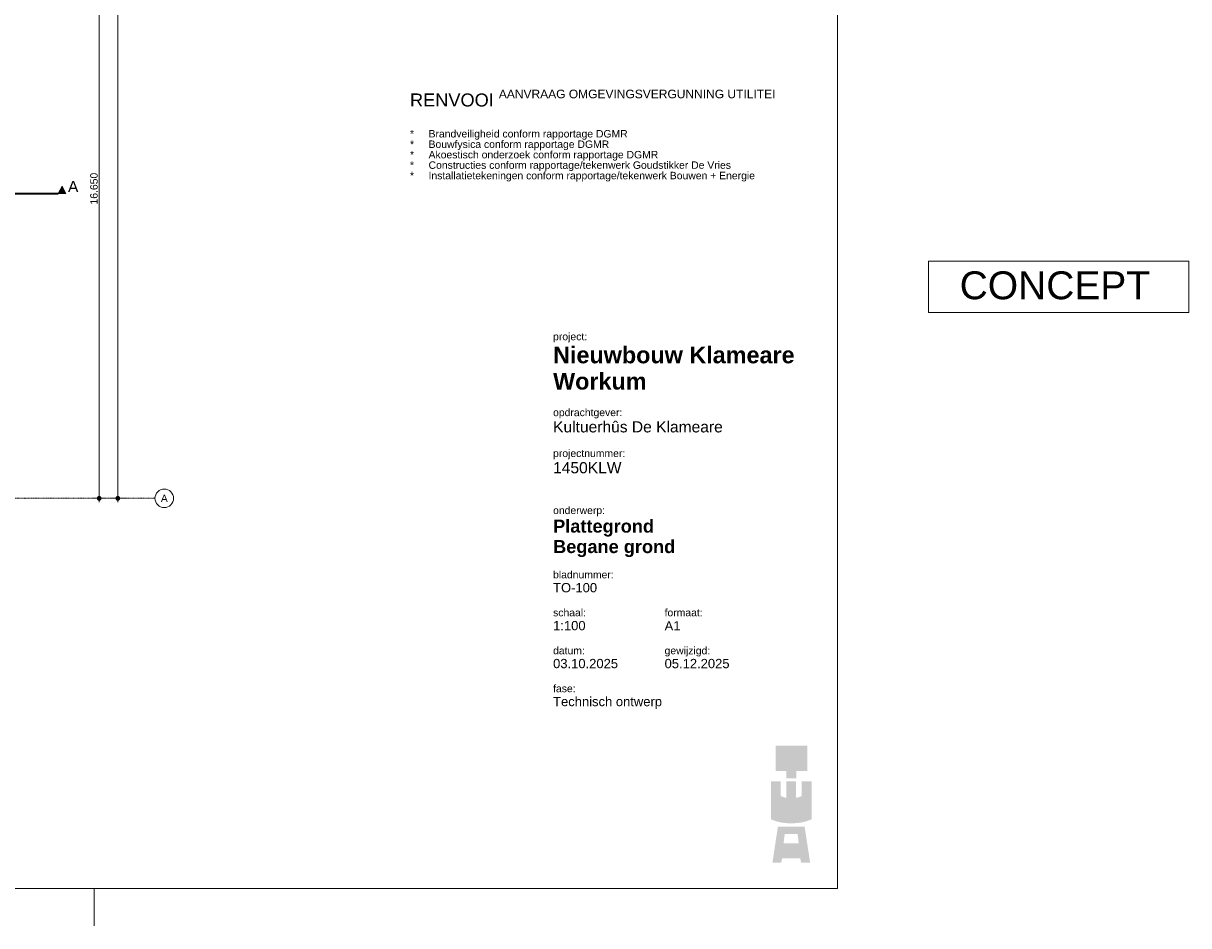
# Model space of a CAD drawing. Extents: x 0 to 92550, y 0 to 59400.
# Tile 85 of 87: x 61197 to 92550, y 0 to 24282. Entities that reach past the tile are written whole.
import ezdxf
from ezdxf.xclip import XClip

# ---------------------------------------------------------------- set-up
doc = ezdxf.new("R2010")
doc.units = 0
doc.header["$MEASUREMENT"] = 0
doc.header["$XCLIPFRAME"] = 0
doc.linetypes.add('Streep-punt fijn', pattern=[1251.000023, 626.000023, -312.5, 0, -312.5])
doc.linetypes.add('Streep-streepje', pattern=[1300, 1000, -100, 100, -100])
for name, color, linetype in [('ZZ A Stramien', 7, 'Continuous'), ('ZZ Maatvoering 1_ 50_100', 7, 'Continuous'), ('ZZ Markers doorsnede', 7, 'Continuous')]:
    doc.layers.add(name, color=color, linetype=linetype)
doc.styles.add('GENERATED_STYLE_1', font='arial.ttf')
doc.styles.add('GENERATED_STYLE_3', font='arial.ttf')

# ---------------------------------------------------------------- blocks, each defined once
blk = doc.blocks.new('Drawing_1_1', base_point=(5739, 6500))
at = {"layer": 'ZZ Maatvoering 1_ 50_100', "linetype": 'Continuous', "lineweight": 0, "true_color": 0x000000}
for points in [[(63189, 11500), (63193, 11481), (63204, 11465), (63220, 11454), (63239, 11450), (63258, 11454), (63274, 11465), (63285, 11481), (63289, 11500), (63285, 11519), (63274, 11535), (63258, 11546), (63239, 11550), (63220, 11546), (63204, 11535), (63193, 11519)], [(63689, 11500), (63693, 11481), (63704, 11465), (63720, 11454), (63739, 11450), (63758, 11454), (63774, 11465), (63785, 11481), (63789, 11500), (63785, 11519), (63774, 11535), (63758, 11546), (63739, 11550), (63720, 11546), (63704, 11535), (63693, 11519)]]:
    blk.add_hatch(color=18, dxfattribs=at).paths.add_polyline_path(points)
at = {"layer": 'ZZ Markers doorsnede', "linetype": 'Continuous', "lineweight": 0, "true_color": 0x000000}
blk.add_hatch(color=18, dxfattribs=at).paths.add_polyline_path([(62339, 19700), (62239, 19900), (62139, 19700)])
at = {"layer": 'ZZ A Stramien', "color": 7, "linetype": 'Streep-punt fijn', "lineweight": 9, "ltscale": 0.01}
for p, q in [((8789, 11500), (61239, 11500)), ((61239, 11500), (64739, 11500))]:
    blk.add_line(p, q, dxfattribs=at)
at = {"layer": 'ZZ A Stramien', "color": 7, "linetype": 'Continuous', "lineweight": 9, "ltscale": 0.01}
blk.add_circle((64989, 11500), 250, dxfattribs=at)
at = {"layer": 'ZZ A Stramien', "color": 7, "linetype": 'Streep-punt fijn', "lineweight": 9, "ltscale": 0.01}
blk.add_point((61239, 11500), dxfattribs=at)
blk.add_point((61239, 11500), dxfattribs=at)
at = {"layer": 'ZZ Maatvoering 1_ 50_100', "color": 7, "linetype": 'Continuous', "lineweight": 5, "ltscale": 0.01}
for p, q in [((63739, 11550), (63739, 47850)), ((63239, 11550), (63239, 28100)), ((63189, 11500), (63051, 11500)), ((63239, 11400), (63239, 11450)), ((63426, 11500), (63289, 11500)), ((63689, 11500), (63551, 11500)), ((63739, 11400), (63739, 11450)), ((63926, 11500), (63789, 11500))]:
    blk.add_line(p, q, dxfattribs=at)
for centre in [(63239, 11500), (63739, 11500)]:
    blk.add_circle(centre, 50, dxfattribs=at)
at = {"layer": 'ZZ Markers doorsnede', "color": 7, "linetype": 'Streep-streepje', "lineweight": 35, "ltscale": 0.01}
blk.add_line((7889, 19700), (62139, 19700), dxfattribs=at)
at = {"layer": 'ZZ Markers doorsnede', "color": 7, "linetype": 'Continuous', "lineweight": 5, "ltscale": 0.01, "flags": 128}
blk.add_lwpolyline([(62339, 19700), (62139, 19700), (62239, 19900)], close=True, dxfattribs=at)
at = {"layer": 'ZZ A Stramien', "color": 7, "linetype": 'Continuous', "lineweight": 5, "insert": (64897, 11600), "char_height": 200, "attachment_point": 1, "style": 'GENERATED_STYLE_1'}
blk.add_mtext('\\A1;{\\pql;\\pt0;\\fArial|b0|i0|c0|p0;\\W1.000000;A}', dxfattribs=at)
at = {"layer": 'ZZ Maatvoering 1_ 50_100', "color": 7, "linetype": 'Continuous', "lineweight": 5, "insert": (63199, 19406), "char_height": 200, "width": 838.93, "attachment_point": 7, "rotation": 90, "style": 'GENERATED_STYLE_1'}
blk.add_mtext('\\A1;{\\pql;\\fArial|b0|i0|c0|p0;\\W1.000000;16.650}', dxfattribs=at)
at = {"layer": 'ZZ Markers doorsnede', "color": 7, "linetype": 'Continuous', "lineweight": 5, "insert": (62399, 19740), "char_height": 300, "attachment_point": 7, "style": 'GENERATED_STYLE_1'}
blk.add_mtext('\\A1;{\\pql;\\pt0;\\fArial|b0|i0|c0|p0;\\W1.000000;A}', dxfattribs=at)
blk = doc.blocks.new('Drawing_4_4', base_point=(71600, 22576))
at = {"color": 7, "linetype": 'Continuous', "lineweight": 5, "insert": (71600, 22496), "char_height": 350, "attachment_point": 1, "line_spacing_factor": 0.843138, "style": 'GENERATED_STYLE_1'}
blk.add_mtext('\\A1;{\\pql;\\pt500;\\fArial|b0|i0|c0|p0;\\W1.000000;RENVOOI \\fArial|b0|i0|c0|p0;\\W1.000000;\\A1{\\H.66x;\\SAANVRAAG OMGEVINGSVERGUNNING UTILITEIT^  ;}\\P\\pql;\\pt500;\\fArial|b0|i0|c0|p0;\\W1.000000;\\P\\pql;\\pt500;\\fArial|b0|i0|c0|p0;\\H0.571429x;\\W1.000000;*^IBrandveiligheid conform rapportage DGMR\\P\\pql;\\pt500;\\fArial|b0|i0|c0|p0;\\W1.000000;*^IBouwfysica conform rapportage DGMR\\P\\pql;\\pt500;\\fArial|b0|i0|c0|p0;\\W1.000000;*^IAkoestisch onderzoek conform rapportage DGMR\\P\\pql;\\pt500;\\fArial|b0|i0|c0|p0;\\W1.000000;*^IConstructies conform rapportage/tekenwerk Goudstikker De Vries\\P\\pql;\\pt499.181;\\fArial|b0|i0|c0|p0;\\W1.000000;*^IInstallatietekeningen conform rapportage/tekenwerk Bouwen + Energie}', dxfattribs=at)
blk = doc.blocks.new('Drawing_5_1', base_point=(83100, 1000))
at = {"linetype": 'Continuous', "lineweight": 0, "true_color": 0xe8b909}
for points in [[(81436, 4840), (81436, 4165), (81729, 4165), (81729, 3969), (81992, 3969), (81992, 4165), (82286, 4165), (82286, 4840)], [(81312, 3885), (81312, 2866), (81315, 2864), (81325, 2859), (81336, 2854), (81347, 2849), (81358, 2845), (81369, 2840), (81380, 2836), (81391, 2832), (81401, 2827), (81412, 2823), (81423, 2820), (81434, 2816), (81445, 2812), (81456, 2809), (81467, 2806), (81478, 2803), (81489, 2800), (81500, 2797), (81511, 2794), (81522, 2791), (81533, 2789), (81544, 2786), (81555, 2784), (81566, 2782), (81577, 2780), (81588, 2777), (81599, 2776), (81610, 2774), (81621, 2772), (81632, 2770), (81644, 2769), (81655, 2768), (81666, 2766), (81677, 2765), (81688, 2764), (81699, 2763), (81711, 2762), (81722, 2761), (81733, 2760), (81744, 2759), (81755, 2759), (81767, 2758), (81778, 2758), (81789, 2757), (81801, 2757), (81812, 2757), (81823, 2756), (81835, 2756), (81846, 2756), (81857, 2756), (81869, 2756), (81880, 2756), (81891, 2756), (81902, 2757), (81914, 2757), (81925, 2757), (81936, 2758), (81947, 2758), (81959, 2759), (81970, 2759), (81981, 2760), (81992, 2761), (82003, 2762), (82015, 2763), (82026, 2764), (82037, 2765), (82048, 2766), (82059, 2768), (82070, 2769), (82081, 2770), (82093, 2772), (82104, 2774), (82115, 2776), (82126, 2777), (82137, 2780), (82148, 2782), (82159, 2784), (82170, 2786), (82181, 2789), (82192, 2791), (82203, 2794), (82214, 2797), (82225, 2800), (82236, 2803), (82247, 2806), (82258, 2809), (82269, 2812), (82280, 2816), (82291, 2820), (82302, 2823), (82313, 2827), (82324, 2832), (82335, 2836), (82346, 2840), (82357, 2845), (82368, 2849), (82378, 2854), (82389, 2859), (82400, 2864), (82403, 2866), (82403, 3885), (82140, 3886), (82140, 3496), (82137, 3494), (82135, 3492), (82132, 3490), (82130, 3489), (82127, 3487), (82125, 3486), (82122, 3484), (82119, 3483), (82117, 3481), (82114, 3480), (82111, 3478), (82109, 3477), (82106, 3475), (82103, 3474), (82100, 3473), (82097, 3471), (82094, 3470), (82091, 3469), (82088, 3468), (82085, 3467), (82082, 3465), (82079, 3464), (82076, 3463), (82073, 3462), (82070, 3461), (82067, 3460), (82064, 3459), (82061, 3458), (82057, 3457), (82054, 3456), (82051, 3455), (82048, 3454), (82044, 3453), (82041, 3452), (82038, 3452), (82034, 3451), (82031, 3450), (82028, 3449), (82024, 3448), (82021, 3448), (82017, 3447), (82014, 3446), (82010, 3446), (82007, 3445), (82003, 3444), (82000, 3444), (81996, 3443), (81989, 3442), (81989, 3447), (81989, 3885), (81726, 3886), (81726, 3447), (81725, 3442), (81718, 3443), (81715, 3444), (81711, 3444), (81708, 3445), (81704, 3446), (81701, 3446), (81697, 3447), (81694, 3448), (81690, 3448), (81687, 3449), (81684, 3450), (81680, 3451), (81677, 3452), (81674, 3452), (81670, 3453), (81667, 3454), (81664, 3455), (81660, 3456), (81657, 3457), (81654, 3458), (81651, 3459), (81648, 3460), (81645, 3461), (81641, 3462), (81638, 3463), (81635, 3464), (81632, 3465), (81629, 3467), (81626, 3468), (81623, 3469), (81620, 3470), (81617, 3471), (81615, 3473), (81612, 3474), (81609, 3475), (81606, 3477), (81603, 3478), (81601, 3480), (81598, 3481), (81595, 3483), (81593, 3484), (81590, 3486), (81587, 3487), (81585, 3489), (81582, 3490), (81580, 3492), (81578, 3494), (81575, 3495), (81575, 3885), (81312, 3886)]]:
    blk.add_hatch(color=40, dxfattribs=at).paths.add_polyline_path(points)
h = blk.add_hatch(color=40, dxfattribs=at)
h.paths.add_polyline_path([(81352, 1700), (81589, 1700), (81608, 1810), (82101, 1810), (82120, 1700), (82365, 1700), (82217, 2668), (81499, 2668)])
h.paths.add_polyline_path([(82058, 2220), (81651, 2220), (81682, 2469), (82027, 2469)], flags=0)
at = {"color": 7, "linetype": 'Continuous', "lineweight": 5, "attachment_point": 1}
for s, insert, char_height, style in [('\\A1;{\\pql;\\fArial|b0|i0|c0|p0;\\W1.000000;project:}', (75450, 15954), 200, 'GENERATED_STYLE_1'), ('\\A1;{\\pql;\\fArial|b1|i0|c0|p0;\\W1.000000;Nieuwbouw Klameare}', (75450, 15583), 450, 'GENERATED_STYLE_3'), ('\\A1;{\\pql;\\fArial|b1|i0|c0|p0;\\W1.000000;Workum}', (75450, 14876), 450, 'GENERATED_STYLE_3'), ('\\A1;{\\pql;\\fArial|b0|i0|c0|p0;\\W1.000000;opdrachtgever:}', (75450, 13911), 200, 'GENERATED_STYLE_1'), ('\\A1;{\\pql;\\fArial|b0|i0|c0|p0;\\W1.000000;Kultuerhûs De Klameare}', (75450, 13574), 300, 'GENERATED_STYLE_1'), ('\\A1;{\\pql;\\fArial|b0|i0|c0|p0;\\W1.000000;projectnummer:}', (75450, 12811), 200, 'GENERATED_STYLE_1'), ('\\A1;{\\pql;\\fArial|b0|i0|c0|p0;\\W1.000000;1450KLW}', (75450, 12474), 300, 'GENERATED_STYLE_1'), ('\\A1;{\\pql;\\fArial|b0|i0|c0|p0;\\W1.000000;onderwerp:}', (75450, 11276), 200, 'GENERATED_STYLE_1'), ('\\A1;{\\pql;\\fArial|b1|i0|c0|p0;\\W1.000000;Plattegrond}', (75450, 10927), 350, 'GENERATED_STYLE_3'), ('\\A1;{\\pql;\\fArial|b1|i0|c0|p0;\\W1.000000;Begane grond}', (75450, 10377), 349.99, 'GENERATED_STYLE_3'), ('\\A1;{\\pql;\\fArial|b0|i0|c0|p0;\\W1.000000;bladnummer:}', (75450, 9547), 200, 'GENERATED_STYLE_1'), ('\\A1;{\\pql;\\fArial|b0|i0|c0|p0;\\W1.000000;TO-100}', (75450, 9221), 250, 'GENERATED_STYLE_1'), ('\\A1;{\\pql;\\fArial|b0|i0|c0|p0;\\W1.000000;schaal:}', (75450, 8526), 200, 'GENERATED_STYLE_1'), ('\\A1;{\\pql;\\fArial|b0|i0|c0|p0;\\W1.000000;formaat:}', (78450, 8526), 200, 'GENERATED_STYLE_1'), ('\\A1;{\\pql;\\fArial|b0|i0|c0|p0;\\W1.000000;1:100}', (75450, 8200), 250, 'GENERATED_STYLE_1'), ('\\A1;{\\pql;\\fArial|b0|i0|c0|p0;\\W1.000000;datum:}', (75450, 7504), 200, 'GENERATED_STYLE_1'), ('\\A1;{\\pql;\\fArial|b0|i0|c0|p0;\\W1.000000;gewijzigd:}', (78450, 7504), 200, 'GENERATED_STYLE_1'), ('\\A1;{\\pql;\\fArial|b0|i0|c0|p0;\\W1.000000;03.10.2025}', (75450, 7179), 250, 'GENERATED_STYLE_1'), ('\\A1;{\\pql;\\fArial|b0|i0|c0|p0;\\W1.000000;05.12.2025}', (78450, 7179), 250, 'GENERATED_STYLE_1'), ('\\A1;{\\pql;\\fArial|b0|i0|c0|p0;\\W1.000000;fase:}', (75450, 6483), 200, 'GENERATED_STYLE_1'), ('\\A1;{\\pql;\\fArial|b0|i0|c0|p0;\\W1.000000;Technisch ontwerp}', (75450, 6157), 250, 'GENERATED_STYLE_1'), ('\\A1;{\\pql;\\fArial|b0|i0|c0|p0;\\W1.000000; }', (75450, 5764), 250, 'GENERATED_STYLE_1')]:
    blk.add_mtext(s, dxfattribs=dict(at, insert=insert, char_height=char_height, style=style))

msp = doc.modelspace()

# ---------------------------------------------------------------- linework, layer by layer
at = {"color": 7, "linetype": 'Continuous', "lineweight": 5, "ltscale": 0.01}
msp.add_line((63100, 1000), (63100, 0), dxfattribs=at)
at = {"color": 7, "linetype": 'Continuous', "lineweight": 5, "flags": 128}
msp.add_lwpolyline([(85550, 17879), (92550, 17879), (92550, 16500), (85550, 16500)], close=True, dxfattribs=at)

# ---------------------------------------------------------------- block references
at = {"color": 7, "linetype": 'Continuous', "lineweight": 25, "ltscale": 0.01}
ref = msp.add_blockref('Drawing_1_1', (5739, 6500), dxfattribs=at)
XClip(ref).set_block_clipping_path([(1000, 1000), (66950, 58400)])
ref = msp.add_blockref('Drawing_4_4', (71600, 22576), dxfattribs=at)
XClip(ref).set_block_clipping_path([(71600, 19904.8183289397), (81439.9646894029, 22576.249678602)])
ref = msp.add_blockref('Drawing_5_1', (83100, 1000), dxfattribs=at)
XClip(ref).set_block_clipping_path([(74950, 1000), (83100, 16500)])

# ---------------------------------------------------------------- texts
at = {"color": 7, "linetype": 'Continuous', "lineweight": 5, "style": 'GENERATED_STYLE_1'}
for s, insert, char_height, attachment_point in [('\\A1;{\\pqc;\\fArial|b0|i0|c0|p0;\\W1.000000;CONCEPT}', (88950, 17607), 750, 2), ('\\A1;{\\pql;\\fArial|b0|i0|c0|p0;\\W1.000000;A1}', (78450, 8194), 250, 1)]:
    msp.add_mtext(s, dxfattribs=dict(at, insert=insert, char_height=char_height, attachment_point=attachment_point))

# ---------------------------------------------------------------- next in the draw order: linework, layer by layer
at = {"color": 7, "linetype": 'Continuous', "lineweight": 15, "ltscale": 0.01, "flags": 128}
msp.add_lwpolyline([(1000, 58400), (83100, 58400), (83100, 1000), (1000, 1000)], close=True, dxfattribs=at)

doc.saveas('drawing.dxf')
